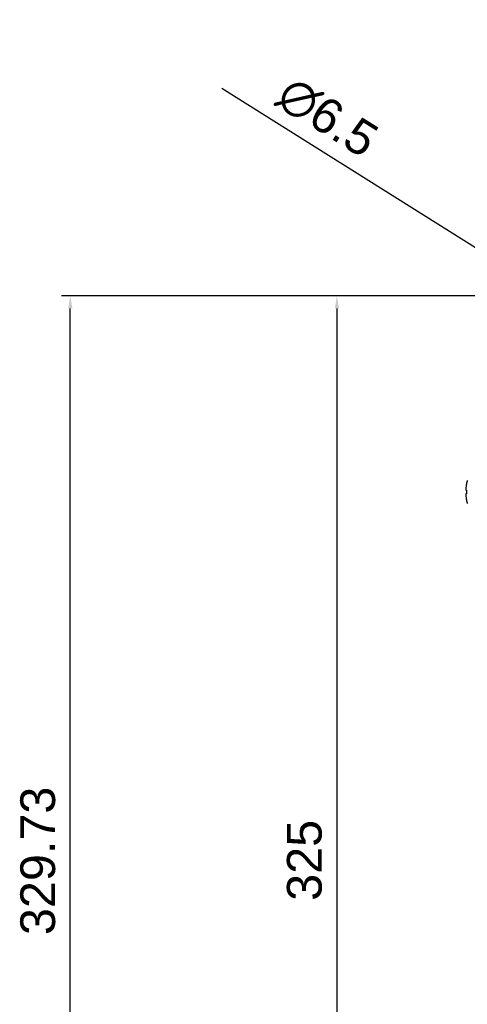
# Model space of a CAD drawing. Header units: millimetres. Extents: x 1117 to 38156, y -1945 to 7303.
# Tile 104 of 256: x 4000 to 4129, y 637 to 921. Entities that reach past the tile are written whole.
import ezdxf

# ---------------------------------------------------------------- set-up
doc = ezdxf.new("R2010")
doc.units = ezdxf.units.MM
doc.styles.get("Standard").update_dxf_attribs({"font": 'arial.ttf'})
doc.dimstyles.new('DIMSTYLE_1', dxfattribs={"dimtxt": 4.2, "dimasz": 3.6, "dimexe": 2.5, "dimexo": 0, "dimgap": 1.05, "dimtad": 1, "dimdsep": 46, "dimtxsty": 'Standard', "dimblk": '_FILLED', "dimblk1": '_FILLED', "dimblk2": '_FILLED', "dimcen": 0.09, "dimazin": 2, "dimtp": 0.01, "dimtm": 0.01, "dimtfac": 1, "dimtofl": 0, "dimtmove": 0, "dimatfit": 3, "dimldrblk": '_FILLED', "dimfxl": 0, "dimtolj": 1, "dimarcsym": 0})

# ---------------------------------------------------------------- blocks, each defined once
blk = doc.blocks.new('_FILLED')
at = {"color": 0, "linetype": 'ByBlock'}
blk.add_solid([(0, 0), (-1, 0.167), (-1, -0.167)], dxfattribs=at)
blk = doc.blocks.new('*D67')
at = {"color": 0, "linetype": 'Continuous', "lineweight": -2}
for p, q in [((4135.74, 841.31), (4088.84, 841.31)), ((4091.34, 837.71), (4091.34, 519.91)), ((4169.59, 516.31), (4088.84, 516.31))]:
    blk.add_line(p, q, dxfattribs=at)
at = {"layer": 'Defpoints', "color": 0, "linetype": 'Continuous'}
for p in [(4135.74, 841.31), (4091.34, 516.31), (4169.59, 516.31)]:
    blk.add_point(p, dxfattribs=at)
at = {"color": 0, "linetype": 'Continuous', "lineweight": -2, "xscale": 3.6, "yscale": 3.6, "zscale": 3.6}
for p, rotation in [((4091.34, 841.31), 90), ((4091.34, 516.31), 270)]:
    blk.add_blockref('_FILLED', p, dxfattribs=dict(at, rotation=rotation))
at = {"color": 0, "linetype": 'Continuous', "insert": (4076.95, 678.73), "char_height": 10, "width": 37.0125, "attachment_point": 2, "rotation": 90, "line_spacing_factor": 0.9}
blk.add_mtext('\\A1;325', dxfattribs=at)
blk = doc.blocks.new('*D68')
at = {"color": 0, "linetype": 'Continuous', "lineweight": -2}
for p, q in [((4135.74, 841.31), (4012.1, 841.31)), ((4014.6, 515.19), (4014.6, 837.71)), ((4237.84, 511.59), (4012.1, 511.59))]:
    blk.add_line(p, q, dxfattribs=at)
at = {"layer": 'Defpoints', "color": 0, "linetype": 'Continuous'}
for p in [(4014.6, 841.31), (4135.74, 841.31), (4237.84, 511.59)]:
    blk.add_point(p, dxfattribs=at)
at = {"color": 0, "linetype": 'Continuous', "lineweight": -2, "xscale": 3.6, "yscale": 3.6, "zscale": 3.6}
for p, rotation in [((4014.6, 841.31), 90), ((4014.6, 511.59), 270)]:
    blk.add_blockref('_FILLED', p, dxfattribs=dict(at, rotation=rotation))
at = {"color": 0, "linetype": 'Continuous', "insert": (4000.22, 678.58), "char_height": 10, "width": 74.025, "attachment_point": 2, "rotation": 90, "line_spacing_factor": 0.9}
blk.add_mtext('\\A1;329.73', dxfattribs=at)
blk = doc.blocks.new('*D71')
at = {"color": 0, "linetype": 'Continuous', "lineweight": -2}
for p, q in [((4058.2, 901.17), (4158.54, 837.97)), ((4164.25, 834.31), (4164.43, 834.31)), ((4164.34, 834.22), (4164.34, 834.4))]:
    blk.add_line(p, q, dxfattribs=at)
at = {"layer": 'Defpoints', "color": 0, "linetype": 'Continuous'}
for p in [(4161.59, 836.05), (4167.09, 832.58)]:
    blk.add_point(p, dxfattribs=at)
at = {"color": 0, "linetype": 'Continuous', "lineweight": -2, "xscale": 3.6, "yscale": 3.6, "zscale": 3.6, "rotation": 327.791976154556}
blk.add_blockref('_FILLED', (4161.59, 836.05), dxfattribs=at)
at = {"color": 0, "linetype": 'Continuous', "insert": (4104.23, 889.18), "char_height": 10, "width": 59.4125, "attachment_point": 3, "rotation": 327.792, "line_spacing_factor": 0.9}
blk.add_mtext('\\A1;∅6.5', dxfattribs=at)

msp = doc.modelspace()

# ---------------------------------------------------------------- linework, layer by layer
at = {"linetype": 'Continuous'}
for p, q in [((4128.603, 787.089), (4128.612, 787.084)), ((4128.612, 785.315), (4128.438, 785.315)), ((4128.612, 784.315), (4128.438, 784.315)), ((4128.612, 782.546), (4128.603, 782.541))]:
    msp.add_line(p, q, dxfattribs=at)
for centre, radius, start, end in [((4134.345, 785.32), 5.928, 175.21277, 176.02669), ((4140.385, 784.815), 11.99, 169.09158, 175.21564), ((4140.385, 784.815), 12, 163.80865, 169.07436), ((4134.344, 784.31), 5.927, 183.97212, 184.78724), ((4140.385, 784.815), 11.99, 184.78436, 190.90842), ((4141.7, 784.815), 13.097, 177.81214, 182.18786), ((4140.385, 784.815), 12, 190.92564, 196.19135)]:
    msp.add_arc(centre, radius, start, end, dxfattribs=at)
for points, knots in [([(4128.431, 785.731), (4128.428, 785.682), (4128.423, 785.591), (4128.42, 785.483), (4128.421, 785.412), (4128.423, 785.371), (4128.426, 785.342), (4128.429, 785.326), (4128.432, 785.321)], [0, 0, 0, 0, 0.3587072, 0.6628768, 0.7850123, 0.8831476, 0.9551502, 1, 1, 1, 1]), ([(4128.432, 784.309), (4128.429, 784.304), (4128.426, 784.288), (4128.423, 784.258), (4128.421, 784.218), (4128.42, 784.147), (4128.423, 784.039), (4128.428, 783.948), (4128.431, 783.899)], [0, 0, 0, 0, 0.044851, 0.1168521, 0.2149842, 0.3371162, 0.6412819, 1, 1, 1, 1]), ([(4128.432, 785.321), (4128.432, 785.32), (4128.433, 785.317), (4128.436, 785.315), (4128.438, 785.315)], [0, 0, 0, 0, 0.3413553, 1, 1, 1, 1]), ([(4128.438, 784.315), (4128.437, 784.315), (4128.434, 784.314), (4128.433, 784.311), (4128.432, 784.309)], [0, 0, 0, 0, 0.1878719, 1, 1, 1, 1])]:
    msp.add_open_spline(points, degree=3, knots=knots, dxfattribs=at)

# ---------------------------------------------------------------- dimensions: what is measured, and where the dimension line sits
dim = msp.add_diameter_dim_2p(p1=(4167.085, 832.583), p2=(4161.586, 836.047), dimstyle='DIMSTYLE_1', override={"dimtxt": 10}, dxfattribs=at)
dim.commit()
dim.dimension.update_dxf_attribs({"geometry": '*D71', "text_midpoint": (4071.428, 892.84), "dimtype": 163})
for base, p1, p2, angle, picture, middle in [((4014.602, 841.315), (4237.835, 511.588), (4135.735, 841.315), 90, '*D68', (4014.602, 678.58)), ((4091.336, 516.315), (4135.735, 841.315), (4169.585, 516.315), 270, '*D67', (4091.336, 678.734))]:
    dim = msp.add_linear_dim(base=base, p1=p1, p2=p2, angle=angle, dimstyle='DIMSTYLE_1', override={"dimtxt": 10}, dxfattribs=at)
    dim.commit()
    dim.dimension.update_dxf_attribs({"geometry": picture, "text_midpoint": middle, "dimtype": 160})

doc.saveas('drawing.dxf')
